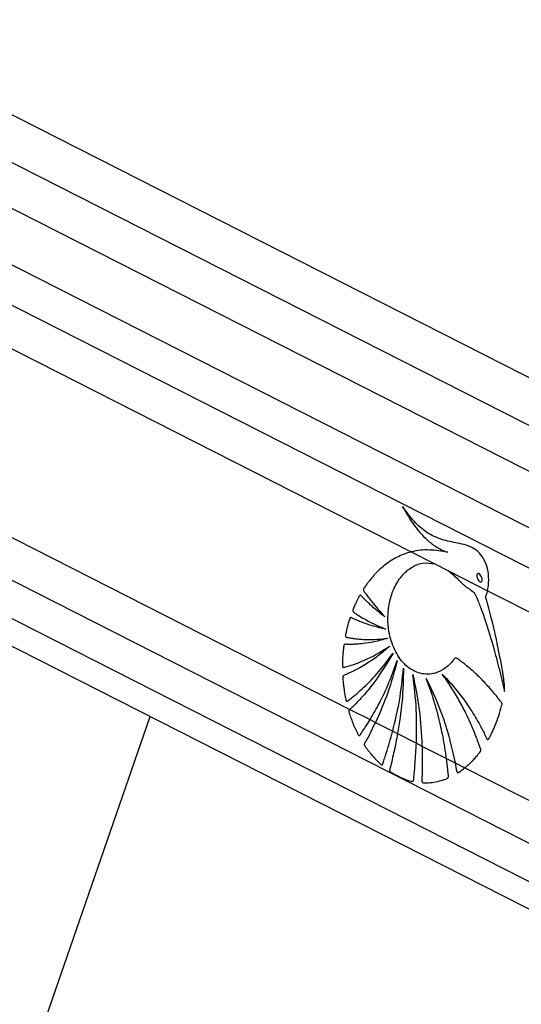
# Paper-space layout '3M DUO Surface Plate' of a CAD drawing. Header units: millimetres. Extents: x 10 to 10348, y 20 to 7979.
# Tile 46 of 117: x 3754 to 3823, y 3686 to 3821. Entities that reach past the tile are written whole.
import ezdxf

# ---------------------------------------------------------------- set-up
doc = ezdxf.new("R2010")
doc.units = ezdxf.units.MM

psp = doc.layouts.new('3M DUO Surface Plate')

# ---------------------------------------------------------------- linework, layer by layer
at = {"color": 7, "linetype": 'Continuous', "lineweight": 25}
for p, q in [((4376.4, 3478.68), (3701.54, 3821.32)), ((4390.1, 3484.62), (3726.94, 3821.32)), ((3687.94, 3768.07), (4278.46, 3468.26)), ((3807.67, 3748.16), (3810.93, 3746.51)), ((3810.93, 3746.51), (3812.81, 3745.55)), ((3810.93, 3746.51), (3812.81, 3745.55)), ((3812.81, 3745.55), (3818.18, 3742.82)), ((3818.18, 3742.82), (4266.14, 3515.39)), ((3799.24, 3726.5), (3802.02, 3725.09)), ((3735.52, 3621.01), (3771.78, 3725.5)), ((3802.02, 3725.09), (3802.76, 3724.71)), ((3802.76, 3724.71), (3805.13, 3723.51)), ((3805.13, 3723.51), (3805.8, 3723.17)), ((3805.8, 3723.17), (3808.39, 3721.86)), ((3808.39, 3721.86), (3809.16, 3721.46)), ((3809.16, 3721.46), (3812.52, 3719.76)), ((3812.52, 3719.76), (3813.74, 3719.14)), ((3813.74, 3719.14), (3815.05, 3718.47)), ((3815.05, 3718.47), (4260.23, 3492.45))]:
    psp.add_line(p, q, dxfattribs=at)
at = {"color": 8, "linetype": 'Continuous', "lineweight": 25}
for p, q in [((3721.04, 3817.75), (4383.13, 3481.6)), ((3697.76, 3815.5), (4368.2, 3475.12)), ((3698.01, 3809.84), (4274, 3517.4)), ((3698.01, 3803.84), (3807.67, 3748.16)), ((3695.95, 3778.94), (3799.24, 3726.5)), ((3693.67, 3774.24), (4265.45, 3483.94)), ((3690.74, 3770.44), (4316.57, 3452.7))]:
    psp.add_line(p, q, dxfattribs=at)
at = {"color": 7, "linetype": 'Continuous', "lineweight": 25}
for points, knots in [([(3818.18, 3742.82), (3818.19, 3742.85), (3818.2, 3742.9), (3818.21, 3742.96), (3818.22, 3742.98), (3818.22, 3743), (3818.23, 3743.04), (3818.26, 3743.21), (3818.36, 3743.89), (3818.36, 3745.1), (3818.01, 3746.6), (3817.31, 3747.82), (3816.36, 3748.65), (3815.25, 3749.12), (3813.74, 3749.41), (3811.89, 3749.79), (3809.81, 3750.69), (3808, 3752.32), (3807, 3753.68), (3806.49, 3754.37)], [0, 0, 0, 0, 0.00445, 0.006675, 0.007788, 0.008066, 0.009179, 0.013629, 0.031445, 0.101623, 0.171824, 0.241151, 0.3101, 0.383134, 0.458209, 0.594768, 0.733459, 0.864673, 1, 1, 1, 1]), ([(3806.49, 3754.37), (3807.02, 3753.45), (3808.09, 3751.62), (3809.8, 3749.77), (3811.16, 3748.79), (3811.92, 3748.4), (3812.36, 3748.21), (3812.59, 3748.14), (3812.7, 3748.11)], [0, 0, 0, 0, 0.325738, 0.650463, 0.82297, 0.911083, 0.95546, 1, 1, 1, 1]), ([(3807.67, 3748.16), (3807.01, 3747.95), (3805.69, 3747.51), (3803.91, 3746.31), (3802.62, 3745.06), (3801.92, 3744.19), (3801.62, 3743.8), (3801.48, 3743.59), (3801.33, 3743.37), (3801.18, 3743.2), (3801.11, 3743.03), (3801.09, 3742.93), (3801.11, 3742.81), (3801.19, 3742.68), (3801.29, 3742.55), (3801.39, 3742.43), (3801.58, 3742.18), (3801.88, 3741.77), (3802.44, 3741.06), (3803.16, 3740.19), (3803.76, 3739.54), (3804.07, 3739.22)], [0, 0, 0, 0, 0.172296, 0.348237, 0.50285, 0.57092, 0.588758, 0.6066, 0.624448, 0.644657, 0.654661, 0.659211, 0.663877, 0.675609, 0.688968, 0.699401, 0.708623, 0.757198, 0.805772, 0.902886, 1, 1, 1, 1]), ([(3812.7, 3748.11), (3812.29, 3748.18), (3811.46, 3748.33), (3810.2, 3748.43), (3808.93, 3748.41), (3808.09, 3748.24), (3807.67, 3748.16)], [0, 0, 0, 0, 0.246929, 0.4946729, 0.7462542, 1, 1, 1, 1]), ([(3820.12, 3726.98), (3820.14, 3727.05), (3820.17, 3727.14), (3820.18, 3727.28), (3820.15, 3727.37), (3820.07, 3727.49), (3819.89, 3727.71), (3819.58, 3728.12), (3819.11, 3728.71), (3818.36, 3729.59), (3817.33, 3730.69), (3816.23, 3731.72), (3815.35, 3732.46), (3814.79, 3732.91), (3814.32, 3733.22), (3814.03, 3733.54), (3813.73, 3733.58), (3813.6, 3733.44), (3813.37, 3733.14), (3812.91, 3732.58), (3812.38, 3732.17), (3811.98, 3731.93), (3811.83, 3731.84), (3811.56, 3731.7), (3811.13, 3731.52), (3810.03, 3731.25), (3808.36, 3731.44), (3806.5, 3732.79), (3805.17, 3734.92), (3804.52, 3737.26), (3804.43, 3739.48), (3804.69, 3741.41), (3805.31, 3743.28), (3806.33, 3744.9), (3807.67, 3746.09), (3809.25, 3746.76), (3810.35, 3746.59), (3810.93, 3746.51)], [0, 0, 0, 0, 0.005097, 0.006882, 0.009297, 0.011808, 0.018453, 0.032972, 0.053686, 0.080625, 0.129988, 0.181224, 0.210039, 0.23177, 0.244556, 0.261871, 0.267245, 0.272224, 0.277097, 0.298982, 0.331355, 0.33664, 0.341925, 0.34721, 0.365169, 0.386632, 0.457485, 0.525478, 0.588348, 0.652531, 0.697318, 0.742051, 0.788436, 0.840138, 0.891685, 0.943494, 1, 1, 1, 1]), ([(3812.81, 3745.55), (3813.26, 3745.17), (3813.84, 3744.7), (3814.48, 3744.01), (3814.82, 3743.68), (3815.16, 3743.38), (3815.5, 3743.16), (3815.94, 3742.89), (3816.45, 3742.47), (3816.77, 3741.63), (3817.02, 3741.04), (3817.18, 3740.63), (3817.25, 3740.45), (3817.28, 3740.37), (3817.29, 3740.33), (3817.3, 3740.32), (3817.3, 3740.31), (3817.3, 3740.31), (3817.3, 3740.3), (3818, 3738.42), (3818.68, 3736.2), (3819.35, 3733.69), (3819.56, 3732.9), (3819.76, 3732.12), (3819.95, 3731.33), (3820.15, 3730.54), (3820.34, 3729.75), (3820.46, 3729.23), (3820.52, 3728.96)], [0, 0, 0, 0, 0.107958, 0.136429, 0.164581, 0.1929, 0.217965, 0.241563, 0.292224, 0.334929, 0.37575, 0.394087, 0.402156, 0.405706, 0.407268, 0.407955, 0.408257, 0.40839, 0.408449, 0.408495, 0.71731, 0.757839, 0.798358, 0.838853, 0.879312, 0.919719, 0.96006, 1, 1, 1, 1]), ([(3816.77, 3745.11), (3816.76, 3745.09), (3816.73, 3745.04), (3816.7, 3744.94), (3816.7, 3744.8), (3816.75, 3744.57), (3816.88, 3744.3), (3817.05, 3744.11), (3817.19, 3744.03), (3817.27, 3744.02), (3817.34, 3744.05), (3817.37, 3744.08), (3817.39, 3744.09)], [0, 0, 0, 0, 0.054405, 0.108823, 0.182963, 0.304789, 0.522514, 0.753566, 0.828711, 0.904449, 0.959003, 1, 1, 1, 1]), ([(3817.39, 3744.09), (3817.4, 3744.12), (3817.43, 3744.16), (3817.46, 3744.26), (3817.46, 3744.4), (3817.41, 3744.63), (3817.28, 3744.89), (3817.12, 3745.09), (3816.98, 3745.17), (3816.89, 3745.18), (3816.82, 3745.16), (3816.79, 3745.13), (3816.77, 3745.11)], [0, 0, 0, 0, 0.054057, 0.108133, 0.18148, 0.301957, 0.518428, 0.748779, 0.824524, 0.900855, 0.955216, 1, 1, 1, 1]), ([(3820.52, 3728.96), (3820.53, 3729.31), (3820.53, 3729.8), (3820.43, 3730.46), (3820.36, 3730.99), (3820.24, 3731.75), (3820.09, 3732.67), (3819.84, 3733.99), (3819.51, 3735.67), (3819.09, 3737.53), (3818.66, 3739.26), (3818.33, 3740.5), (3818.12, 3741.27), (3818.01, 3741.61), (3817.97, 3741.75), (3817.96, 3741.83), (3817.94, 3741.88), (3817.93, 3741.9), (3817.92, 3741.95), (3817.94, 3742.01), (3817.97, 3742.09), (3818.03, 3742.22), (3818.1, 3742.47), (3818.15, 3742.68), (3818.18, 3742.82)], [0, 0, 0, 0, 0.071887, 0.100188, 0.13939, 0.183894, 0.260207, 0.33652, 0.465962, 0.62155, 0.74039, 0.845654, 0.894454, 0.912911, 0.920945, 0.927183, 0.929227, 0.93155, 0.933529, 0.938541, 0.944801, 0.953644, 0.969977, 1, 1, 1, 1]), ([(3804.07, 3739.22), (3803.76, 3739.45), (3803.16, 3739.91), (3802.41, 3740.55), (3801.81, 3741.11), (3801.42, 3741.48), (3801.14, 3741.76), (3800.94, 3741.96), (3800.81, 3742.13), (3800.69, 3742.19), (3800.65, 3742.19), (3800.61, 3742.17), (3800.52, 3742.07), (3800.4, 3741.84), (3800.19, 3741.42), (3799.99, 3740.97), (3799.81, 3740.56), (3799.71, 3740.33), (3799.66, 3740.17), (3799.64, 3740.08), (3799.65, 3740.01), (3799.69, 3739.94), (3799.78, 3739.85), (3800.02, 3739.69), (3800.51, 3739.35), (3801.42, 3738.83), (3802.66, 3738.16), (3803.64, 3737.75), (3804.14, 3737.55)], [0, 0, 0, 0, 0.09576, 0.19152, 0.246759, 0.296659, 0.322491, 0.341821, 0.367138, 0.370982, 0.37465, 0.378607, 0.383429, 0.406829, 0.434289, 0.485454, 0.510376, 0.53143, 0.538666, 0.544529, 0.549036, 0.554037, 0.560031, 0.580165, 0.628108, 0.713988, 0.853414, 1, 1, 1, 1]), ([(3804.14, 3737.55), (3803.6, 3737.67), (3802.62, 3737.88), (3801.37, 3738.29), (3800.53, 3738.61), (3799.98, 3738.85), (3799.65, 3739), (3799.44, 3739.12), (3799.33, 3739.12), (3799.28, 3739.07), (3799.25, 3739.03), (3799.2, 3738.91), (3799.1, 3738.65), (3798.99, 3738.25), (3798.88, 3737.81), (3798.78, 3737.38), (3798.7, 3737.01), (3798.64, 3736.75), (3798.63, 3736.63), (3798.63, 3736.57), (3798.64, 3736.52), (3798.68, 3736.45), (3798.75, 3736.4), (3798.86, 3736.38), (3799.13, 3736.35), (3799.57, 3736.26), (3800.2, 3736.19), (3800.88, 3736.13), (3802.29, 3736.07), (3803.47, 3736.18), (3804.41, 3736.27)], [0, 0, 0, 0, 0.130262, 0.233617, 0.299768, 0.336789, 0.369447, 0.380584, 0.390293, 0.392933, 0.395825, 0.399941, 0.415813, 0.444971, 0.471103, 0.493456, 0.520924, 0.53476, 0.538753, 0.542051, 0.544892, 0.547529, 0.554863, 0.563496, 0.573591, 0.618893, 0.666575, 0.72277, 0.779183, 1, 1, 1, 1]), ([(3804.41, 3736.27), (3803.79, 3736.1), (3802.69, 3735.78), (3801.26, 3735.56), (3800.25, 3735.47), (3799.59, 3735.43), (3799.18, 3735.43), (3798.88, 3735.43), (3798.68, 3735.44), (3798.55, 3735.45), (3798.48, 3735.42), (3798.46, 3735.41), (3798.42, 3735.37), (3798.4, 3735.29), (3798.38, 3735.14), (3798.35, 3734.92), (3798.32, 3734.56), (3798.26, 3733.96), (3798.22, 3733.27), (3798.2, 3732.72), (3798.21, 3732.47), (3798.22, 3732.38), (3798.26, 3732.31), (3798.32, 3732.27), (3798.4, 3732.27), (3798.49, 3732.29), (3798.56, 3732.32), (3798.61, 3732.33), (3798.62, 3732.34), (3798.63, 3732.34), (3798.64, 3732.34), (3798.64, 3732.34), (3798.64, 3732.34), (3798.64, 3732.34), (3798.64, 3732.34), (3799.65, 3732.62), (3801.75, 3733.35), (3803.72, 3734.57), (3804.74, 3735.2)], [0, 0, 0, 0, 0.124268, 0.224134, 0.287391, 0.32581, 0.354668, 0.370117, 0.385225, 0.394173, 0.396313, 0.398354, 0.400352, 0.404874, 0.409569, 0.422064, 0.435864, 0.460943, 0.507806, 0.532673, 0.538552, 0.542987, 0.546573, 0.550039, 0.555782, 0.562197, 0.56788, 0.570235, 0.571223, 0.571646, 0.57183, 0.571911, 0.571946, 0.571962, 0.571969, 0.571974, 0.777422, 1, 1, 1, 1]), ([(3804.74, 3735.2), (3804.19, 3734.74), (3803.15, 3733.84), (3801.75, 3732.9), (3800.67, 3732.25), (3799.97, 3731.88), (3799.43, 3731.61), (3799.05, 3731.44), (3798.72, 3731.28), (3798.49, 3731.22), (3798.35, 3731.13), (3798.3, 3731.09), (3798.28, 3731.05), (3798.26, 3730.99), (3798.26, 3730.86), (3798.27, 3730.63), (3798.31, 3730.27), (3798.36, 3729.8), (3798.45, 3729.1), (3798.55, 3728.47), (3798.65, 3727.98), (3798.68, 3727.8), (3798.7, 3727.72), (3798.73, 3727.66), (3798.77, 3727.63), (3798.81, 3727.61), (3798.9, 3727.62), (3799, 3727.7), (3799.09, 3727.77), (3799.12, 3727.81), (3799.14, 3727.82), (3799.14, 3727.82), (3799.14, 3727.82), (3799.15, 3727.82), (3799.15, 3727.82), (3799.15, 3727.83), (3799.15, 3727.83), (3799.84, 3728.35), (3801.24, 3729.54), (3803.28, 3731.65), (3804.53, 3733.35), (3805.18, 3734.23)], [0, 0, 0, 0, 0.108949, 0.208094, 0.263111, 0.308423, 0.336747, 0.360079, 0.37671, 0.395394, 0.400258, 0.402679, 0.404737, 0.406695, 0.410739, 0.419483, 0.434414, 0.454793, 0.477277, 0.51983, 0.532788, 0.53826, 0.541373, 0.544322, 0.546268, 0.548762, 0.551547, 0.562359, 0.567025, 0.568834, 0.569564, 0.56987, 0.570002, 0.570059, 0.570085, 0.570096, 0.5701, 0.570104, 0.704082, 0.847381, 1, 1, 1, 1]), ([(3805.18, 3734.23), (3804.2, 3732.63), (3802.8, 3730.33), (3800.9, 3728.16), (3800.08, 3727.31), (3799.72, 3726.95), (3799.53, 3726.77), (3799.37, 3726.61), (3799.27, 3726.53), (3799.24, 3726.5)], [0, 0, 0, 0, 0.5513989, 0.7942014, 0.901135, 0.9291548, 0.9571803, 0.985212, 1, 1, 1, 1]), ([(3802.02, 3725.09), (3802.45, 3725.83), (3803.4, 3727.45), (3804.66, 3730.16), (3805.39, 3732.18), (3805.75, 3733.2)], [0, 0, 0, 0, 0.297784, 0.647041, 1, 1, 1, 1]), ([(3805.75, 3733.2), (3805.36, 3731.72), (3804.56, 3728.75), (3803.36, 3726.06), (3802.76, 3724.71)], [0, 0, 0, 0, 0.500102, 1, 1, 1, 1]), ([(3805.13, 3723.51), (3805.47, 3724.89), (3806.16, 3727.71), (3806.46, 3730.67), (3806.62, 3732.18)], [0, 0, 0, 0, 0.487518, 1, 1, 1, 1]), ([(3806.62, 3732.18), (3806.58, 3730.66), (3806.52, 3727.62), (3806.04, 3724.65), (3805.8, 3723.17)], [0, 0, 0, 0, 0.500118, 1, 1, 1, 1]), ([(3807.9, 3731.3), (3808.23, 3729.69), (3808.9, 3726.48), (3809.07, 3723.13), (3809.16, 3721.46)], [0, 0, 0, 0, 0.500149, 1, 1, 1, 1]), ([(3808.39, 3721.86), (3808.42, 3723.4), (3808.48, 3726.57), (3808.1, 3729.7), (3807.9, 3731.3)], [0, 0, 0, 0, 0.485848, 1, 1, 1, 1]), ([(3809.74, 3730.76), (3810.6, 3728.95), (3812.31, 3725.34), (3813.26, 3721.21), (3813.74, 3719.14)], [0, 0, 0, 0, 0.500016, 1, 1, 1, 1]), ([(3812.52, 3719.76), (3812.49, 3720.01), (3812.39, 3720.75), (3812.19, 3721.98), (3811.93, 3723.38), (3811.61, 3724.8), (3811.24, 3726.26), (3810.79, 3727.79), (3810.3, 3729.3), (3809.93, 3730.27), (3809.74, 3730.76)], [0, 0, 0, 0, 0.064924, 0.19341, 0.321897, 0.434404, 0.575803, 0.717198, 0.858596, 1, 1, 1, 1]), ([(3815.05, 3718.47), (3815.15, 3718.55), (3815.37, 3718.74), (3815.73, 3719.05), (3816.15, 3719.46), (3816.49, 3719.84), (3816.78, 3720.16), (3816.96, 3720.41), (3817.14, 3720.58), (3817.25, 3720.76), (3817.27, 3720.89), (3817.23, 3721.12), (3817.07, 3721.47), (3816.91, 3721.94), (3816.74, 3722.39), (3816.58, 3722.83), (3816.34, 3723.43), (3816.03, 3724.18), (3815.62, 3725.09), (3815.02, 3726.35), (3814.18, 3727.93), (3813.11, 3729.71), (3812.33, 3730.8), (3811.94, 3731.35)], [0, 0, 0, 0, 0.027574, 0.066019, 0.104469, 0.155216, 0.175153, 0.195087, 0.218721, 0.229778, 0.23539, 0.242356, 0.270261, 0.308446, 0.334376, 0.360306, 0.397657, 0.455672, 0.513688, 0.587622, 0.725095, 0.862503, 1, 1, 1, 1]), ([(3811.94, 3731.35), (3812.46, 3730.8), (3813.51, 3729.69), (3814.88, 3727.93), (3815.92, 3726.39), (3816.67, 3725.15), (3817.16, 3724.29), (3817.55, 3723.54), (3817.83, 3723.02), (3818.01, 3722.6), (3818.11, 3722.41), (3818.17, 3722.36), (3818.21, 3722.35), (3818.28, 3722.36), (3818.34, 3722.43), (3818.4, 3722.54), (3818.51, 3722.77), (3818.66, 3723.04), (3818.92, 3723.57), (3819.29, 3724.41), (3819.75, 3725.6), (3820, 3726.52), (3820.12, 3726.98)], [0, 0, 0, 0, 0.152817, 0.305598, 0.431743, 0.504493, 0.577242, 0.613253, 0.658131, 0.685771, 0.69446, 0.697026, 0.701153, 0.704888, 0.711447, 0.718643, 0.72912, 0.755836, 0.775879, 0.836896, 0.918475, 1, 1, 1, 1]), ([(3799.24, 3726.5), (3799.21, 3726.47), (3799.16, 3726.43), (3799.11, 3726.35), (3799.09, 3726.28), (3799.09, 3726.16), (3799.16, 3725.94), (3799.42, 3725.23), (3799.74, 3724.29), (3800.18, 3723.46), (3800.34, 3723.03), (3800.46, 3722.91), (3800.5, 3722.89), (3800.56, 3722.89), (3800.64, 3722.94), (3800.71, 3723.05), (3800.77, 3723.15), (3800.8, 3723.21), (3800.82, 3723.23), (3800.83, 3723.25), (3800.83, 3723.25), (3800.84, 3723.26), (3800.85, 3723.28), (3800.9, 3723.36), (3801.12, 3723.67), (3801.5, 3724.25), (3801.84, 3724.8), (3802.02, 3725.09)], [0, 0, 0, 0, 0.021022, 0.032623, 0.042326, 0.052035, 0.078179, 0.137978, 0.37732, 0.496861, 0.556626, 0.567323, 0.576369, 0.585475, 0.597314, 0.627974, 0.644968, 0.653462, 0.65771, 0.659834, 0.660895, 0.661426, 0.66355, 0.672044, 0.706023, 0.84195, 1, 1, 1, 1]), ([(3802.76, 3724.71), (3802.53, 3724.26), (3802.08, 3723.36), (3801.61, 3722.36), (3801.27, 3721.88), (3801.22, 3721.73), (3801.22, 3721.64), (3801.26, 3721.52), (3801.38, 3721.34), (3801.8, 3720.81), (3802.4, 3719.99), (3803.11, 3719.36), (3803.47, 3718.89), (3803.65, 3718.86), (3803.69, 3718.89), (3803.75, 3718.95), (3803.78, 3719.06), (3803.81, 3719.14), (3803.82, 3719.18), (3803.82, 3719.18), (3803.83, 3719.19), (3803.83, 3719.21), (3803.86, 3719.29), (3803.96, 3719.6), (3804.37, 3720.85), (3804.78, 3722.22), (3805.09, 3723.37), (3805.13, 3723.51)], [0, 0, 0, 0, 0.124057, 0.248115, 0.271968, 0.280073, 0.285267, 0.291577, 0.306604, 0.339305, 0.470239, 0.561407, 0.606997, 0.612543, 0.617035, 0.622532, 0.635729, 0.643255, 0.644196, 0.644666, 0.644901, 0.645842, 0.649604, 0.664655, 0.724862, 0.965973, 1, 1, 1, 1]), ([(3805.8, 3723.17), (3805.65, 3722.37), (3805.42, 3721.16), (3805.05, 3719.6), (3804.88, 3718.72), (3804.7, 3718.24), (3804.71, 3718.09), (3804.73, 3718.02), (3804.78, 3717.94), (3804.88, 3717.87), (3805.15, 3717.73), (3805.72, 3717.36), (3806.63, 3716.97), (3807.4, 3716.68), (3807.82, 3716.6), (3807.9, 3716.6), (3807.95, 3716.64), (3807.99, 3716.7), (3808.02, 3716.81), (3808.04, 3716.96), (3808.04, 3717.09), (3808.05, 3717.15), (3808.05, 3717.15), (3808.05, 3717.16), (3808.05, 3717.17), (3808.05, 3717.21), (3808.07, 3717.36), (3808.13, 3718), (3808.26, 3719.52), (3808.34, 3720.93), (3808.39, 3721.86)], [0, 0, 0, 0, 0.160458, 0.240643, 0.320827, 0.34087, 0.345128, 0.349429, 0.354443, 0.366417, 0.379424, 0.431415, 0.535527, 0.639612, 0.648239, 0.654491, 0.659245, 0.664005, 0.670848, 0.682758, 0.694578, 0.694948, 0.695132, 0.695225, 0.695594, 0.697072, 0.702982, 0.726623, 0.821211, 1, 1, 1, 1]), ([(3809.16, 3721.46), (3809.17, 3720.79), (3809.19, 3719.45), (3809.2, 3717.98), (3809.15, 3717.09), (3809.13, 3716.83), (3809.14, 3716.64), (3809.16, 3716.54), (3809.2, 3716.47), (3809.24, 3716.42), (3809.32, 3716.39), (3809.43, 3716.39), (3809.68, 3716.41), (3810.56, 3716.41), (3811.56, 3716.63), (3812.42, 3716.92), (3812.65, 3717.01), (3812.73, 3717.07), (3812.77, 3717.14), (3812.81, 3717.27), (3812.79, 3717.47), (3812.75, 3717.79), (3812.66, 3718.55), (3812.58, 3719.24), (3812.52, 3719.76)], [0, 0, 0, 0, 0.1560453, 0.3120925, 0.3384064, 0.3647118, 0.3736819, 0.3827432, 0.3879283, 0.3931146, 0.4009489, 0.4150396, 0.4290257, 0.4849831, 0.7096725, 0.7656166, 0.7792007, 0.7890113, 0.7953537, 0.8017376, 0.8209302, 0.8397294, 0.8772983, 1, 1, 1, 1]), ([(3813.74, 3719.14), (3813.79, 3718.73), (3813.84, 3718.3), (3813.99, 3717.89), (3814.02, 3717.84), (3814.07, 3717.82), (3814.15, 3717.81), (3814.43, 3717.96), (3814.72, 3718.23), (3814.98, 3718.42), (3815.05, 3718.47)], [0, 0, 0, 0, 0.409034, 0.435934, 0.456876, 0.477932, 0.504502, 0.576001, 0.893272, 1, 1, 1, 1])]:
    psp.add_open_spline(points, degree=3, knots=knots, dxfattribs=at)

doc.saveas('drawing.dxf')
